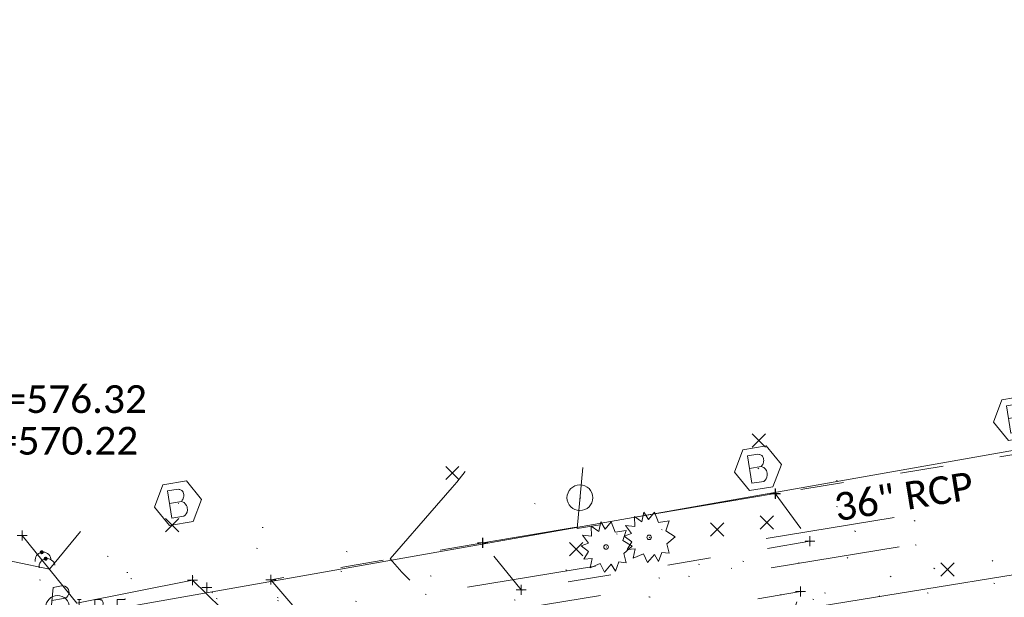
# Model space of a CAD drawing. Extents: x 413123 to 1465301, y 377724 to 504150.
# Tile 233 of 256: x 1463300 to 1463399, y 433918 to 433977. Entities that reach past the tile are written whole.
import ezdxf

# ---------------------------------------------------------------- set-up
doc = ezdxf.new("R2010")
doc.units = 0
doc.header["$MEASUREMENT"] = 0
for name, pattern in [('DGN Style 1', [8.732639, 0.01453, -8.718109]), ('DGN Style 3', [20.342255, 14.530182, -5.812073]), ('DGN Style 5', [10.171127, 4.359055, -5.812073]), ('gasex', [0]), ('ohcombex', [0])]:
    doc.linetypes.add(name, pattern=pattern)
for name, color, linetype, lineweight in [('DR_X_Storm_Sewer', 151, 'DGN Style 5', 0), ('DR_X_Text', 7, 'Continuous', 0), ('DT_X_Contour_Minor', 136, 'DGN Style 3', 0), ('DT_X_Terrain_Ground_Line', 92, 'DGN Style 3', 13), ('LT_X_Poles', 40, 'Continuous', 0), ('PV_X_EOP', 7, 'DGN Style 3', 0), ('PV_X_Walk', 120, 'DGN Style 5', 0), ('RD_X_Cells', 7, 'Continuous', 0), ('SV_X_Mon_Cells_Found', 7, 'Continuous', 0), ('SV_X_Random_Point (Construction)', 7, 'Continuous', 0), ('UT_X_Electric_Cells', 1, 'Continuous', 0), ('UT_X_Gas', 40, 'gasex', 0), ('UT_X_Misc_Cells', 7, 'Continuous', 0), ('UT_X_Overhead_Combined', 30, 'ohcombex', 0), ('VG_X_Cells', 3, 'Continuous', 0)]:
    doc.layers.add(name, color=color, linetype=linetype, lineweight=lineweight)
doc.layers.add('SV_Observation (Construction)', color=97, linetype='DGN Style 1', lineweight=0, transparency=0.9)
doc.layers.add('SV_X_Shot_Marker (Construction)', color=40, linetype='Continuous', lineweight=0, transparency=0.5)
doc.styles.add('X_Straight-Normal LS 0.50', font='calibril.ttf', dxfattribs={"height": 0.14})
doc.styles.add('X_Straight-Normal LS 0.50_0', font='calibril.ttf')
doc.dimstyles.new('X_Dec-0  Masked  Straight', dxfattribs={"dimtxt": 0.14, "dimasz": 0.14, "dimexe": 0.07, "dimexo": 0.07, "dimgap": 0.07, "dimtad": 1, "dimdec": 0, "dimzin": 3, "dimdsep": 46, "dimtxsty": 'X_Straight-Normal LS 0.50_0', "dimcen": 0, "dimclrd": 7, "dimclre": 7, "dimaunit": 1, "dimadec": 4, "dimazin": 2, "dimtfac": 1, "dimtdec": 0, "dimtofl": 0, "dimtmove": 1, "dimatfit": 1, "dimfxl": 1, "dimtolj": 1, "dimtzin": 3, "dimlwd": 0, "dimlwe": 0, "dimarcsym": 0})

# ---------------------------------------------------------------- blocks, each defined once
blk = doc.blocks.new('BO_2')
at = {"layer": 'RD_X_Cells', "color": 30, "flags": 128}
blk.add_lwpolyline([(-0.06, 0.1039), (-0.12, 0), (-0.06, -0.1039), (0.06, -0.1039), (0.12, 0), (0.06, 0.1039), (-0.06, 0.1039)], dxfattribs=at)
at = {"layer": 'RD_X_Cells', "color": 30, "linetype": 'Continuous', "flags": 128}
blk.add_lwpolyline([(0.0182, 0.006), (0.0237, 0.0116), (0.027, 0.0149), (0.0292, 0.0182), (0.0303, 0.0204), (0.0325, 0.0248), (0.0336, 0.0281), (0.0358, 0.0358), (0.0358, 0.0391), (0.0358, 0.0435), (0.0347, 0.0501), (0.0325, 0.0557), (0.0292, 0.0601), (0.0237, 0.0645), (0.0193, 0.0667), (0.0171, 0.0678), (0.0116, 0.07), (-0.0424, 0.07), (-0.0424, -0.07), (0.0182, -0.07), (0.0259, -0.0656), (0.0325, -0.0601), (0.038, -0.0513), (0.0413, -0.0413), (0.0424, -0.0314), (0.0424, -0.0248), (0.0402, -0.0182), (0.0358, -0.0083), (0.0303, -0.0017), (0.0182, 0.006), (-0.0424, 0.006)], dxfattribs=at)
blk = doc.blocks.new('X_106')
at = {"layer": 'SV_X_Random_Point (Construction)', "color": 7, "linetype": 'Continuous', "lineweight": 0, "transparency": 33554559}
for p, q in [((-0.0333, -0.0334), (0.0333, 0.0334)), ((-0.0333, 0.0334), (0.0333, -0.0334))]:
    blk.add_line(p, q, dxfattribs=at)
blk = doc.blocks.new('SVPT_491')
at = {"layer": 'SV_X_Shot_Marker (Construction)', "transparency": 33554495}
for p, q in [((-0.025, 0), (0.025, 0)), ((0, 0.025), (0, -0.025))]:
    blk.add_line(p, q, dxfattribs=at)
blk.add_point((0, 0), dxfattribs=at)
blk = doc.blocks.new('X_107')
at = {"layer": 'SV_X_Random_Point (Construction)', "color": 7, "linetype": 'Continuous', "lineweight": 0, "transparency": 33554559}
for p, q in [((-0.0333, -0.0334), (0.0333, 0.0334)), ((-0.0333, 0.0334), (0.0333, -0.0334))]:
    blk.add_line(p, q, dxfattribs=at)
blk = doc.blocks.new('BO_3')
at = {"layer": 'RD_X_Cells', "color": 30, "flags": 128}
blk.add_lwpolyline([(-0.06, 0.1039), (-0.12, 0), (-0.06, -0.1039), (0.06, -0.1039), (0.12, 0), (0.06, 0.1039), (-0.06, 0.1039)], dxfattribs=at)
at = {"layer": 'RD_X_Cells', "color": 30, "linetype": 'Continuous', "flags": 128}
blk.add_lwpolyline([(0.0182, 0.006), (0.0237, 0.0116), (0.027, 0.0149), (0.0292, 0.0182), (0.0303, 0.0204), (0.0325, 0.0248), (0.0336, 0.0281), (0.0358, 0.0358), (0.0358, 0.0391), (0.0358, 0.0435), (0.0347, 0.0501), (0.0325, 0.0557), (0.0292, 0.0601), (0.0237, 0.0645), (0.0193, 0.0667), (0.0171, 0.0678), (0.0116, 0.07), (-0.0424, 0.07), (-0.0424, -0.07), (0.0182, -0.07), (0.0259, -0.0656), (0.0325, -0.0601), (0.038, -0.0513), (0.0413, -0.0413), (0.0424, -0.0314), (0.0424, -0.0248), (0.0402, -0.0182), (0.0358, -0.0083), (0.0303, -0.0017), (0.0182, 0.006), (-0.0424, 0.006)], dxfattribs=at)
blk = doc.blocks.new('SVPT_492')
at = {"layer": 'SV_X_Shot_Marker (Construction)', "transparency": 33554495}
for p, q in [((-0.025, 0), (0.025, 0)), ((0, 0.025), (0, -0.025))]:
    blk.add_line(p, q, dxfattribs=at)
blk.add_point((0, 0), dxfattribs=at)
blk = doc.blocks.new('X_108')
at = {"layer": 'SV_X_Random_Point (Construction)', "color": 7, "linetype": 'Continuous', "lineweight": 0, "transparency": 33554559}
for p, q in [((-0.0333, -0.0334), (0.0333, 0.0334)), ((-0.0333, 0.0334), (0.0333, -0.0334))]:
    blk.add_line(p, q, dxfattribs=at)
blk = doc.blocks.new('SVPT_493')
at = {"layer": 'SV_X_Shot_Marker (Construction)', "transparency": 33554495}
for p, q in [((-0.025, 0), (0.025, 0)), ((0, 0.025), (0, -0.025))]:
    blk.add_line(p, q, dxfattribs=at)
blk.add_point((0, 0), dxfattribs=at)
blk = doc.blocks.new('SVPT_498')
at = {"layer": 'SV_X_Shot_Marker (Construction)', "transparency": 33554495}
for p, q in [((-0.025, 0), (0.025, 0)), ((0, 0.025), (0, -0.025))]:
    blk.add_line(p, q, dxfattribs=at)
blk.add_point((0, 0), dxfattribs=at)
blk = doc.blocks.new('SVPT_505')
at = {"layer": 'SV_X_Shot_Marker (Construction)', "transparency": 33554495}
for p, q in [((-0.025, 0), (0.025, 0)), ((0, 0.025), (0, -0.025))]:
    blk.add_line(p, q, dxfattribs=at)
blk.add_point((0, 0), dxfattribs=at)
blk = doc.blocks.new('SVPT_506')
at = {"layer": 'SV_X_Shot_Marker (Construction)', "transparency": 33554495}
for p, q in [((-0.025, 0), (0.025, 0)), ((0, 0.025), (0, -0.025))]:
    blk.add_line(p, q, dxfattribs=at)
blk.add_point((0, 0), dxfattribs=at)
blk = doc.blocks.new('SVPT_507')
at = {"layer": 'SV_X_Shot_Marker (Construction)', "transparency": 33554495}
for p, q in [((-0.025, 0), (0.025, 0)), ((0, 0.025), (0, -0.025))]:
    blk.add_line(p, q, dxfattribs=at)
blk.add_point((0, 0), dxfattribs=at)
blk = doc.blocks.new('X_110')
at = {"layer": 'SV_X_Random_Point (Construction)', "color": 7, "linetype": 'Continuous', "lineweight": 0, "transparency": 33554559}
for p, q in [((-0.0333, -0.0334), (0.0333, 0.0334)), ((-0.0333, 0.0334), (0.0333, -0.0334))]:
    blk.add_line(p, q, dxfattribs=at)
blk = doc.blocks.new('LPOLE')
at = {"layer": 'LT_X_Poles', "color": 52, "linetype": 'Continuous', "lineweight": 0, "flags": 128}
blk.add_lwpolyline([(0.0393, 0.1477), (-0.0394, -0.1516), (0.0787, -0.1516)], dxfattribs=at)
at = {"layer": 'LT_X_Poles', "color": 52, "linetype": 'Continuous', "lineweight": 0}
blk.add_circle((0, 0), 0.065, dxfattribs=at)
blk = doc.blocks.new('X_111')
at = {"layer": 'SV_X_Random_Point (Construction)', "color": 7, "linetype": 'Continuous', "lineweight": 0, "transparency": 33554559}
for p, q in [((-0.0333, -0.0334), (0.0333, 0.0334)), ((-0.0333, 0.0334), (0.0333, -0.0334))]:
    blk.add_line(p, q, dxfattribs=at)
blk = doc.blocks.new('SHRUB_42')
at = {"layer": 'VG_X_Cells', "color": 3, "linetype": 'Continuous', "lineweight": 0, "flags": 128}
blk.add_lwpolyline([(-0.0042, 0.0905), (0.026, 0.1273), (0.0468, 0.0746), (0.1013, 0.0836), (0.0844, 0.033), (0.1317, 0.0033), (0.0888, -0.0335), (0.1013, -0.0792), (0.0637, -0.0757), (0.0474, -0.1214), (0.026, -0.0868), (-0.0079, -0.1277), (-0.0293, -0.0833), (-0.0803, -0.1048), (-0.0707, -0.0577), (-0.1113, -0.0619), (-0.0877, -0.0224), (-0.1261, 0.006), (-0.0892, 0.0192), (-0.1195, 0.0593), (-0.0729, 0.0538), (-0.0744, 0.1058), (-0.0367, 0.0773), (-0.0264, 0.1266), (-0.0042, 0.0905)], dxfattribs=at)
at = {"layer": 'VG_X_Cells', "color": 3, "linetype": 'Continuous', "lineweight": 0}
blk.add_circle((0, 0), 0.0115, dxfattribs=at)
blk = doc.blocks.new('SHRUB_43')
at = {"layer": 'VG_X_Cells', "color": 3, "linetype": 'Continuous', "lineweight": 0, "flags": 128}
blk.add_lwpolyline([(-0.0042, 0.0905), (0.026, 0.1273), (0.0467, 0.0746), (0.1013, 0.0836), (0.0844, 0.033), (0.1317, 0.0033), (0.0888, -0.0335), (0.1013, -0.0792), (0.0637, -0.0757), (0.0474, -0.1214), (0.026, -0.0868), (-0.0079, -0.1277), (-0.0293, -0.0833), (-0.0803, -0.1048), (-0.0707, -0.0577), (-0.1113, -0.0619), (-0.0877, -0.0224), (-0.1261, 0.006), (-0.0892, 0.0192), (-0.1195, 0.0593), (-0.0729, 0.0538), (-0.0744, 0.1057), (-0.0367, 0.0773), (-0.0264, 0.1266), (-0.0042, 0.0905)], dxfattribs=at)
at = {"layer": 'VG_X_Cells', "color": 3, "linetype": 'Continuous', "lineweight": 0}
blk.add_circle((0, 0), 0.0115, dxfattribs=at)
blk = doc.blocks.new('X_112')
at = {"layer": 'SV_X_Random_Point (Construction)', "color": 7, "linetype": 'Continuous', "lineweight": 0, "transparency": 33554559}
for p, q in [((-0.0333, -0.0334), (0.0333, 0.0334)), ((-0.0333, 0.0334), (0.0333, -0.0334))]:
    blk.add_line(p, q, dxfattribs=at)
blk = doc.blocks.new('SVPT_508')
at = {"layer": 'SV_X_Shot_Marker (Construction)', "transparency": 33554495}
for p, q in [((-0.025, 0), (0.025, 0)), ((0, 0.025), (0, -0.025))]:
    blk.add_line(p, q, dxfattribs=at)
blk.add_point((0, 0), dxfattribs=at)
blk = doc.blocks.new('SVPT_513')
at = {"layer": 'SV_X_Shot_Marker (Construction)', "transparency": 33554495}
for p, q in [((-0.025, 0), (0.025, 0)), ((0, 0.025), (0, -0.025))]:
    blk.add_line(p, q, dxfattribs=at)
blk.add_point((0, 0), dxfattribs=at)
blk = doc.blocks.new('SVPT_514')
at = {"layer": 'SV_X_Shot_Marker (Construction)', "transparency": 33554495}
for p, q in [((-0.025, 0), (0.025, 0)), ((0, 0.025), (0, -0.025))]:
    blk.add_line(p, q, dxfattribs=at)
blk.add_point((0, 0), dxfattribs=at)
blk = doc.blocks.new('X_114')
at = {"layer": 'SV_X_Random_Point (Construction)', "color": 7, "linetype": 'Continuous', "lineweight": 0, "transparency": 33554559}
for p, q in [((-0.0333, -0.0334), (0.0333, 0.0334)), ((-0.0333, 0.0334), (0.0333, -0.0334))]:
    blk.add_line(p, q, dxfattribs=at)
blk = doc.blocks.new('BO_4')
at = {"layer": 'RD_X_Cells', "color": 30, "flags": 128}
blk.add_lwpolyline([(-0.06, 0.1039), (-0.12, 0), (-0.06, -0.1039), (0.06, -0.1039), (0.12, 0), (0.06, 0.1039), (-0.06, 0.1039)], dxfattribs=at)
at = {"layer": 'RD_X_Cells', "color": 30, "linetype": 'Continuous', "flags": 128}
blk.add_lwpolyline([(0.0182, 0.006), (0.0237, 0.0116), (0.027, 0.0149), (0.0292, 0.0182), (0.0303, 0.0204), (0.0325, 0.0248), (0.0336, 0.0281), (0.0358, 0.0358), (0.0358, 0.0391), (0.0358, 0.0435), (0.0347, 0.0501), (0.0325, 0.0557), (0.0292, 0.0601), (0.0237, 0.0645), (0.0193, 0.0667), (0.0171, 0.0678), (0.0116, 0.07), (-0.0424, 0.07), (-0.0424, -0.07), (0.0182, -0.07), (0.0259, -0.0656), (0.0325, -0.0601), (0.038, -0.0513), (0.0413, -0.0413), (0.0424, -0.0314), (0.0424, -0.0248), (0.0402, -0.0182), (0.0358, -0.0083), (0.0303, -0.0017), (0.0182, 0.006), (-0.0424, 0.006)], dxfattribs=at)
blk = doc.blocks.new('DM_13')
at = {"layer": 'UT_X_Misc_Cells', "linetype": 'Continuous', "lineweight": 0}
h = blk.add_hatch(color=52, dxfattribs=at)
edge = h.paths.add_edge_path()
edge.add_arc((0, 0), 0.01, 0, 360)
at = {"layer": 'UT_X_Misc_Cells', "color": 52, "linetype": 'Continuous', "lineweight": 0}
blk.add_arc((0.04, 0), 0.04, 90, 270, dxfattribs=at)
blk = doc.blocks.new('DM_14')
at = {"layer": 'UT_X_Misc_Cells', "linetype": 'Continuous', "lineweight": 0}
h = blk.add_hatch(color=52, dxfattribs=at)
edge = h.paths.add_edge_path()
edge.add_arc((0, 0), 0.01, 0, 360)
at = {"layer": 'UT_X_Misc_Cells', "color": 52, "linetype": 'Continuous', "lineweight": 0}
blk.add_arc((0.04, 0), 0.04, 90, 270, dxfattribs=at)
blk = doc.blocks.new('SVPT_526')
at = {"layer": 'SV_X_Shot_Marker (Construction)', "transparency": 33554495}
for p, q in [((-0.025, 0), (0.025, 0)), ((0, 0.025), (0, -0.025))]:
    blk.add_line(p, q, dxfattribs=at)
blk.add_point((0, 0), dxfattribs=at)
blk = doc.blocks.new('PP_16')
at = {"layer": 'UT_X_Electric_Cells', "color": 1, "linetype": 'Continuous', "lineweight": 0}
for p, q in [((0.0428, 0.16), (-0.0375, -0.14)), ((0.0428, 0.16), (0.0853, 0.16)), ((0.0257, 0.0963), (0.0853, 0.0963))]:
    blk.add_line(p, q, dxfattribs=at)
blk.add_circle((0, 0), 0.065, dxfattribs=at)
at = {"layer": 'UT_X_Electric_Cells', "color": 1, "linetype": 'Continuous', "lineweight": 0, "extrusion": (0, 0, -1)}
blk.add_arc((-0.086, 0.1281), 0.0319, 88.8767, 271.1233, dxfattribs=at)
blk = doc.blocks.new('*U5554', base_point=(1463158.719, 433438.251, 579.585))
at = {"layer": 'DT_X_Contour_Minor', "flags": 128}
for points, elevation in [([(1463344.741, 433931.005), (1463344.132, 433930.235), (1463343.892, 433929.946), (1463343.434, 433929.41), (1463342.757, 433928.626), (1463341.861, 433927.594), (1463337.171, 433922.199), (1463338.374, 433920.857), (1463338.656, 433920.557), (1463338.986, 433920.234), (1463339.364, 433919.888), (1463339.791, 433919.518), (1463340.994, 433918.5), (1463341.47, 433918.148), (1463341.999, 433917.855), (1463342.58, 433917.621), (1463343.213, 433917.445), (1463344.97, 433917.057), (1463345.628, 433916.936), (1463346.287, 433916.864), (1463346.946, 433916.843), (1463347.605, 433916.871), (1463349.362, 433917.013), (1463350.138, 433917.038), (1463351.151, 433917.004), (1463352.4, 433916.913), (1463353.884, 433916.763), (1463361.363, 433915.932), (1463356.946, 433914.39), (1463356.126, 433914.095), (1463355.559, 433913.87), (1463355.245, 433913.715), (1463355.185, 433913.631), (1463355.362, 433913.5), (1463355.421, 433913.456), (1463355.465, 433913.423), (1463355.495, 433913.401), (1463355.51, 433913.389), (1463355.53, 433913.372), (1463355.767, 433913.347), (1463356.463, 433913.282), (1463357.617, 433913.179), (1463359.23, 433913.038), (1463364.142, 433912.608), (1463365.752, 433912.467), (1463366.901, 433912.365), (1463367.587, 433912.303), (1463367.81, 433912.281), (1463367.774, 433912.269), (1463370.247, 433912.588), (1463370.839, 433912.668), (1463371.557, 433912.768), (1463372.4, 433912.891), (1463373.369, 433913.034), (1463376.118, 433913.447), (1463377.02, 433913.588), (1463377.663, 433913.702), (1463378.047, 433913.788), (1463378.172, 433913.847), (1463378.153, 433914.057), (1463382.606, 433915.924), (1463383.694, 433916.287), (1463385.05, 433916.574), (1463386.673, 433916.787), (1463388.563, 433916.925), (1463398.01, 433917.394), (1463398.449, 433917.307), (1463398.533, 433917.284), (1463398.596, 433917.252), (1463398.638, 433917.212), (1463398.66, 433917.163), (1463398.715, 433916.915)], 577), ([(1463295.906, 433922.993), (1463297.241, 433922.447), (1463297.586, 433922.325), (1463298.049, 433922.192), (1463298.628, 433922.05), (1463299.326, 433921.896), (1463302.854, 433921.158), (1463305.957, 433924.975)], 576)]:
    blk.add_lwpolyline(points, dxfattribs=dict(at, elevation=elevation))
blk = doc.blocks.new('IPF_9')
at = {"layer": 'SV_X_Mon_Cells_Found', "color": 7, "linetype": 'Continuous', "lineweight": 0, "flags": 128}
for points in [[(0.1007, 0.04), (0.1184, 0.04)], [(0.1095, -0.04), (0.1095, 0.04)], [(0.1878, -0.04), (0.1878, 0.04), (0.2143, 0.04), (0.217, 0.0394), (0.2209, 0.0381), (0.2225, 0.0368), (0.2242, 0.0356), (0.2264, 0.0324), (0.228, 0.0293), (0.2291, 0.0242), (0.2291, 0.0167), (0.2286, 0.0142), (0.2275, 0.0104), (0.2253, 0.006), (0.2231, 0.0041), (0.2214, 0.0028), (0.2187, 0.0016), (0.2143, 0.0009), (0.1878, 0.0009)], [(0.3383, 0.04), (0.3002, 0.04), (0.3002, -0.04)], [(0.3002, 0.0009), (0.3272, 0.0009)], [(0.1007, -0.04), (0.1184, -0.04)], [(0.1575, -0.0293), (0.1602, -0.0293), (0.1619, -0.0305), (0.1635, -0.0331), (0.1635, -0.0362), (0.1619, -0.0387), (0.1602, -0.04), (0.1575, -0.04), (0.1558, -0.0387), (0.1542, -0.0362), (0.1542, -0.0331), (0.1558, -0.0305), (0.1575, -0.0293)], [(0.2699, -0.0293), (0.2727, -0.0293), (0.2743, -0.0305), (0.276, -0.0331), (0.276, -0.0362), (0.2743, -0.0387), (0.2727, -0.04), (0.2699, -0.04), (0.2683, -0.0387), (0.2666, -0.0362), (0.2666, -0.0331), (0.2683, -0.0305), (0.2699, -0.0293)], [(0.3774, -0.0293), (0.3801, -0.0293), (0.3818, -0.0305), (0.3835, -0.0331), (0.3835, -0.0362), (0.3818, -0.0387), (0.3801, -0.04), (0.3774, -0.04), (0.3757, -0.0387), (0.3741, -0.0362), (0.3741, -0.0331), (0.3757, -0.0305), (0.3774, -0.0293)]]:
    blk.add_lwpolyline(points, dxfattribs=at)
at = {"layer": 'SV_X_Mon_Cells_Found', "color": 7, "linetype": 'Continuous', "lineweight": 0}
blk.add_circle((0, 0), 0.06, dxfattribs=at)

msp = doc.modelspace()

# ---------------------------------------------------------------- linework, layer by layer
at = {"layer": 'DR_X_Storm_Sewer', "ltscale": 3}
for p, q in [((1463284.75, 433909.542, 576.315), (1463439.719, 433934.817, 576.315)), ((1463285.233, 433906.581, 576.315), (1463440.202, 433931.856, 576.315))]:
    msp.add_line(p, q, dxfattribs=at)
at = {"layer": 'PV_X_EOP', "extrusion": (-0.014841, -0.002501, 0.999887), "elevation": -22225.981, "flags": 128}
msp.add_lwpolyline([(1463223.393, 433874.568), (1463193.909, 433869.601)], dxfattribs=at)
at = {"layer": 'PV_X_EOP'}
msp.add_polyline3d([(1463320.989, 433914.311, 576.677), (1463320.163, 433917.251, 576.701), (1463317.256, 433920.072, 576.755), (1463305.616, 433917.748, 576.285), (1463300.09, 433924.57, 575.715)], dxfattribs=at)
msp.add_rational_spline([(1463920.791, 433904.063, 586.304), (1463917.936, 433913.666, 586.422), (1463915.081, 433923.268, 586.541), (1463912.227, 433932.87, 586.659), (1463911.165, 433936.607, 586.708), (1463910.104, 433940.344, 586.757), (1463909.043, 433944.08, 586.807), (1463907.72, 433950.727, 586.885), (1463904.257, 433957.344, 586.935), (1463895.715, 433965.177, 587.013), (1463886.637, 433967.975, 586.761), (1463879.107, 433967.879, 586.722), (1463875.336, 433966.764, 586.617), (1463867.107, 433964.33, 586.386), (1463858.878, 433961.897, 586.155), (1463850.649, 433959.464, 585.924), (1463849.12, 433958.987, 585.895), (1463847.59, 433958.51, 585.867), (1463846.061, 433958.034, 585.838), (1463842.623, 433957.012, 585.753), (1463839.186, 433955.991, 585.669), (1463835.748, 433954.969, 585.585), (1463819.46, 433950.979, 585.201), (1463803.172, 433946.989, 584.817), (1463786.884, 433942.999, 584.433), (1463770.754, 433939.766, 584.037), (1463754.57, 433936.812, 583.649), (1463738.337, 433934.138, 583.27), (1463729.094, 433932.587, 583.026), (1463719.851, 433931.035, 582.783), (1463710.608, 433929.484, 582.539), (1463700.929, 433927.869, 582.319), (1463691.25, 433926.255, 582.1), (1463681.571, 433924.64, 581.88), (1463672.581, 433923.13, 581.65), (1463663.591, 433921.62, 581.421), (1463654.601, 433920.109, 581.192), (1463651.462, 433919.579, 581.089), (1463648.322, 433919.049, 580.987), (1463645.183, 433918.518, 580.884), (1463633.317, 433916.518, 580.68), (1463621.452, 433914.517, 580.476), (1463609.587, 433912.516, 580.272), (1463599.76, 433910.9, 580.166), (1463589.934, 433909.285, 580.061), (1463580.108, 433907.669, 579.956), (1463571.535, 433906.247, 579.807), (1463562.961, 433904.826, 579.657), (1463554.388, 433903.405, 579.508), (1463544.392, 433901.748, 579.314), (1463534.396, 433900.092, 579.12), (1463524.4, 433898.436, 578.926), (1463516.493, 433897.138, 578.816), (1463508.586, 433895.841, 578.706), (1463500.679, 433894.543, 578.595), (1463490.339, 433892.807, 578.415), (1463479.998, 433891.072, 578.236), (1463469.658, 433889.336, 578.056), (1463458.946, 433887.529, 577.901), (1463448.234, 433885.723, 577.747), (1463437.522, 433883.916, 577.593), (1463429.424, 433882.595, 577.461), (1463421.326, 433881.274, 577.33), (1463413.229, 433879.953, 577.198), (1463404.257, 433878.46, 577.037), (1463395.284, 433876.967, 576.876), (1463386.312, 433875.474, 576.715), (1463381.952, 433874.771, 576.617), (1463377.593, 433874.068, 576.518), (1463373.233, 433873.365, 576.419), (1463367.295, 433872.315, 576.341), (1463361.357, 433871.266, 576.263), (1463355.42, 433870.216, 576.185), (1463347.625, 433868.921, 576.109), (1463339.83, 433867.626, 576.033), (1463332.035, 433866.331, 575.958), (1463326.182, 433865.323, 575.896), (1463320.329, 433864.315, 575.835), (1463314.476, 433863.307, 575.773), (1463311.827, 433862.886, 575.748), (1463309.178, 433862.464, 575.723), (1463306.529, 433862.042, 575.698)], [1, 1, 1, 1, 1, 1, 1, 1, 1, 1, 1, 1, 1, 1, 1, 1, 1, 1, 1, 1, 1, 1, 1, 1, 1, 0.999900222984, 0.999900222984, 1, 1, 1, 1, 1, 1, 1, 1, 1, 1, 1, 1, 1, 1, 1, 1, 1, 1, 1, 1, 1, 1, 1, 1, 1, 1, 1, 1, 1, 1, 1, 1, 1, 1, 1, 1, 1, 1, 1, 1, 1, 1, 1, 1, 1, 1, 1, 1, 1, 1, 1, 1, 1, 1, 1], degree=3, knots=[0, 0, 0, 0, 0.038462, 0.038462, 0.038462, 0.076923, 0.076923, 0.076923, 0.092542, 0.096037, 0.105976, 0.115385, 0.115385, 0.115385, 0.153846, 0.153846, 0.153846, 0.192308, 0.192308, 0.192308, 0.230769, 0.230769, 0.230769, 0.269231, 0.269231, 0.269231, 0.307692, 0.307692, 0.307692, 0.346154, 0.346154, 0.346154, 0.384615, 0.384615, 0.384615, 0.423077, 0.423077, 0.423077, 0.461538, 0.461538, 0.461538, 0.5, 0.5, 0.5, 0.538462, 0.538462, 0.538462, 0.576923, 0.576923, 0.576923, 0.615385, 0.615385, 0.615385, 0.653846, 0.653846, 0.653846, 0.692308, 0.692308, 0.692308, 0.730769, 0.730769, 0.730769, 0.769231, 0.769231, 0.769231, 0.807692, 0.807692, 0.807692, 0.846154, 0.846154, 0.846154, 0.884615, 0.884615, 0.884615, 0.923077, 0.923077, 0.923077, 0.961538, 0.961538, 0.961538, 1, 1, 1, 1], dxfattribs=at)
at = {"layer": 'PV_X_Walk'}
for points in [[(1463581.113, 433957.589, 580.344), (1463540.368, 433950.773, 580.161), (1463515.534, 433946.699, 579.664), (1463488.756, 433942.335, 579.185), (1463471.72, 433939.38, 578.992), (1463448.747, 433935.537, 578.576), (1463442.085, 433934.495, 578.471), (1463441.921, 433935.066, 578.486), (1463437.524, 433934.271, 578.422), (1463437.492, 433933.741, 578.405), (1463429.938, 433932.483, 578.237), (1463417.704, 433930.382, 578.105), (1463409.351, 433928.965, 577.959), (1463406.708, 433928.6, 577.888), (1463402.954, 433933.197, 577.808), (1463375.996, 433928.79, 577.589), (1463379.503, 433923.988, 577.504), (1463350.389, 433919.095, 577.119), (1463346.515, 433923.823, 577.139), (1463325.147, 433920.11, 576.821), (1463328.955, 433915.668, 576.819), (1463320.962, 433914.306, 576.681), (1463303.999, 433911.253, 576.394), (1463297.469, 433910.107, 576.373)], [(1463376.723, 433913.786, 577.199), (1463378.557, 433918.917, 577.299), (1463351.116, 433914.153, 576.822), (1463354.086, 433911.138, 576.763), (1463354.305, 433910.006, 576.698)]]:
    msp.add_polyline3d(points, dxfattribs=at)
at = {"layer": 'SV_Observation (Construction)', "transparency": 33554434}
for p in [(1463374.336, 433934.141, 577.504), (1463374.251, 433931.348, 577.678), (1463343.452, 433930.868, 576.978), (1463356.31, 433928.378, 577.376), (1463375.996, 433928.79, 577.589), (1463376.037, 433928.764, 577.57), (1463315.803, 433927.825, 576.171), (1463315.203, 433925.613, 576.45), (1463370.151, 433925.159, 577.466), (1463375.157, 433925.866, 577.449), (1463300.09, 433924.57, 575.715), (1463363.295, 433924.382, 577.344), (1463346.495, 433923.821, 577.138), (1463346.515, 433923.823, 577.139), (1463355.936, 433923.187, 577.221), (1463358.947, 433923.409, 577.275), (1463379.503, 433923.988, 577.504), (1463302.065, 433922.878, 575.861), (1463302.463, 433922.223, 575.932), (1463293.224, 433921.981, 576.183), (1463393.37, 433921.144, 577.466), (1463317.256, 433920.072, 576.755), (1463318.7, 433919.326, 576.721), (1463325.147, 433920.11, 576.821), (1463350.389, 433919.095, 577.119), (1463378.557, 433918.917, 577.299)]:
    msp.add_line(p, (1463476.482, 433881.547, 578.84), dxfattribs=at)
at = {"layer": 'UT_X_Gas'}
msp.add_polyline3d([(1463305.346, 433905.012, 576.497), (1463316.424, 433906.816, 576.606), (1463379.294, 433917.251, 577.144), (1463411.986, 433922.542, 577.651), (1463411.899, 433922.425, 577.631), (1463460.999, 433930.887, 578.596), (1463489.642, 433935.334, 579.015), (1463531.14, 433942.392, 579.832), (1463609.136, 433954.886, 580.491), (1463646.988, 433961.146, 581.027), (1463739.364, 433976.545, 582.469), (1463764.818, 433982.011, 583.097), (1463775.407, 433984.199, 583.403), (1463805.797, 433991.559, 584.299), (1463834.56, 434000.62, 584.892), (1463852.576, 434006.143, 585.335), (1463918.761, 434029.396, 587.194), (1463939.806, 433956.458, 587.613), (1463944.01, 433939.667, 587.138), (1463952.986, 433910.529, 586.792)], dxfattribs=at)
at = {"layer": 'UT_X_Overhead_Combined'}
msp.add_polyline3d([(1463302.899, 433915.987, 576.459), (1463428.26, 433938.156, 578.267), (1463571.946, 433963.461, 585.919), (1463748.301, 433993.979, 583.375), (1463864.076, 434023.192, 584.528), (1463966.568, 434063.361, 585.773)], dxfattribs=at)

# ---------------------------------------------------------------- block references
at = {"layer": 'DT_X_Terrain_Ground_Line'}
msp.add_blockref('*U5554', (1463158.719, 433438.251, 579.585), dxfattribs=at)
at = {"layer": 'LT_X_Poles', "color": 52, "linetype": 'Continuous', "lineweight": 0, "xscale": 20, "yscale": 20, "zscale": 20, "rotation": 9.251083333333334}
msp.add_blockref('LPOLE', (1463356.31, 433928.378, 577.376), dxfattribs=at)
at = {"layer": 'RD_X_Cells', "color": 30, "xscale": 20, "yscale": 20, "zscale": 20, "rotation": 9.251083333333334}
for name, p in [('BO_2', (1463400.357, 433936.395, 577.826)), ('BO_3', (1463374.251, 433931.348, 577.678)), ('BO_4', (1463315.803, 433927.825, 576.171))]:
    msp.add_blockref(name, p, dxfattribs=at)
at = {"layer": 'SV_X_Mon_Cells_Found', "color": 7, "linetype": 'Continuous', "lineweight": 0, "xscale": 20, "yscale": 20, "zscale": 20}
msp.add_blockref('IPF_9', (1463303.665, 433917.305, 576.386), dxfattribs=at)
at = {"layer": 'SV_X_Random_Point (Construction)', "color": 7, "linetype": 'Continuous', "lineweight": 0, "transparency": 33554559, "xscale": 20, "yscale": 20, "zscale": 20}
for name, p in [('X_107', (1463374.336, 433934.141, 577.504)), ('X_110', (1463343.452, 433930.868, 576.978)), ('X_114', (1463315.203, 433925.613, 576.45)), ('X_108', (1463375.157, 433925.866, 577.449)), ('X_112', (1463370.151, 433925.159, 577.466)), ('X_111', (1463355.936, 433923.187, 577.221)), ('X_106', (1463393.37, 433921.144, 577.466))]:
    msp.add_blockref(name, p, dxfattribs=at)
at = {"layer": 'SV_X_Shot_Marker (Construction)', "transparency": 33554495, "xscale": 20, "yscale": 20, "zscale": 20}
for name, p in [('SVPT_492', (1463375.996, 433928.79, 577.589)), ('SVPT_491', (1463376.037, 433928.764, 577.57)), ('SVPT_526', (1463300.09, 433924.57, 575.715)), ('SVPT_506', (1463346.495, 433923.821, 577.138)), ('SVPT_507', (1463346.515, 433923.823, 577.139)), ('SVPT_493', (1463379.503, 433923.988, 577.504)), ('SVPT_514', (1463317.256, 433920.072, 576.755)), ('SVPT_508', (1463325.147, 433920.11, 576.821)), ('SVPT_513', (1463318.7, 433919.326, 576.721)), ('SVPT_505', (1463350.389, 433919.095, 577.119)), ('SVPT_498', (1463378.557, 433918.917, 577.299))]:
    msp.add_blockref(name, p, dxfattribs=at)
at = {"layer": 'UT_X_Electric_Cells', "color": 1, "linetype": 'Continuous', "lineweight": 0, "xscale": 20, "yscale": 20, "zscale": 20, "rotation": 9.251083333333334}
msp.add_blockref('PP_16', (1463302.898, 433916.043, 576.355), dxfattribs=at)
at = {"layer": 'UT_X_Misc_Cells', "color": 52, "linetype": 'Continuous', "lineweight": 0, "xscale": 20, "yscale": 20, "zscale": 20, "rotation": 280}
for name, p in [('DM_13', (1463302.065, 433922.878, 575.861)), ('DM_14', (1463302.463, 433922.223, 575.932))]:
    msp.add_blockref(name, p, dxfattribs=at)
at = {"layer": 'VG_X_Cells', "color": 3, "linetype": 'Continuous', "lineweight": 0, "xscale": 20, "yscale": 20, "zscale": 20}
for name, p in [('SHRUB_42', (1463363.295, 433924.382, 577.344)), ('SHRUB_43', (1463358.947, 433923.409, 577.275))]:
    msp.add_blockref(name, p, dxfattribs=at)

# ---------------------------------------------------------------- texts
at = {"layer": 'DR_X_Text', "linetype": 'Continuous', "style": 'X_Straight-Normal LS 0.50'}
msp.add_text('36" RCP', height=2.8, rotation=9.26318, dxfattribs=at).set_placement((1463382.225, 433925.996, 576.315))
at = {"layer": 'DR_X_Text', "insert": (1463291.063, 433943.918), "char_height": 2.8, "attachment_point": 1, "line_spacing_factor": 0.9, "style": 'X_Straight-Normal LS 0.50'}
msp.add_mtext('MH\\PTOP=576.32\\PINV=570.22', dxfattribs=at)

# ---------------------------------------------------------------- leaders
at = {"layer": 'DR_X_Text', "color": 7, "linetype": 'Continuous', "lineweight": 0, "annotation_type": 0, "has_hookline": 1, "hookline_direction": 0, "text_width": 21.394}
msp.add_leader([(1463285.005, 433911.324), (1463289.56, 433942.512), (1463289.7, 433942.512)], dimstyle='X_Dec-0  Masked  Straight', override={"dimscale": 0, "dimtxt": 0.14, "dimasz": 0.14, "dimtad": 0}, dxfattribs=at)

doc.saveas('drawing.dxf')
